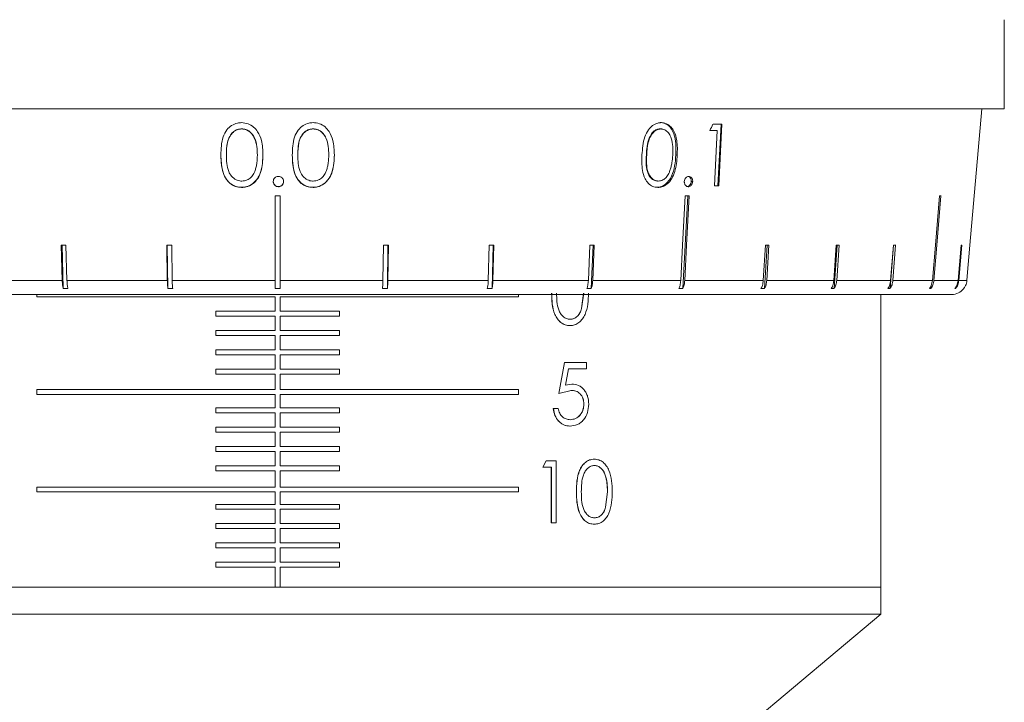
# Model space of a CAD drawing. Header units: inches. Extents: x -4.2 to 22.3, y -10.2 to 17.4.
# Tile 24 of 121: x 5 to 7, y -1.9 to -0.5. Entities that reach past the tile are written whole.
import ezdxf

# ---------------------------------------------------------------- set-up
doc = ezdxf.new("R2010")
doc.units = ezdxf.units.IN
doc.header["$MEASUREMENT"] = 0

msp = doc.modelspace()

# ---------------------------------------------------------------- linework, layer by layer
at = {"color": 7, "linetype": 'Continuous', "lineweight": 15}
for p, q in [((6.9777, -0.6925), (6.9777, -0.5125)), ((6.9777, -0.6925), (4.0417, -0.6925)), ((6.9084, -0.9679), (6.9325, -0.6925)), ((5.4373, -0.7329), (5.4373, -0.7332)), ((5.5815, -0.7329), (5.5815, -0.7332)), ((6.2824, -0.7329), (6.2842, -0.7332)), ((6.287, -0.7335), (6.2851, -0.7332)), ((6.4056, -0.7236), (6.3993, -0.8479)), ((6.4073, -0.7236), (6.4009, -0.8481)), ((6.3959, -0.7361), (6.383, -0.7361)), ((6.3921, -0.8482), (6.3979, -0.7364)), ((6.3959, -0.7361), (6.3979, -0.7364)), ((5.4063, -0.7856), (5.4063, -0.7857)), ((5.4688, -0.7856), (5.4688, -0.786)), ((5.5506, -0.7856), (5.5506, -0.786)), ((5.6131, -0.7856), (5.6131, -0.7857)), ((6.2547, -0.7856), (6.2554, -0.7857)), ((6.3143, -0.7857), (6.317, -0.7861)), ((5.4369, -0.8511), (5.4369, -0.8513)), ((5.5113, -0.8495), (5.5113, -0.8499)), ((5.5812, -0.8511), (5.5812, -0.8514)), ((6.2743, -0.8381), (6.276, -0.8383)), ((6.3453, -0.8391), (6.3481, -0.8395)), ((6.3993, -0.8479), (6.3922, -0.8479)), ((6.3993, -0.8479), (6.4009, -0.8481)), ((5.5047, -0.8682), (5.5047, -1.0392)), ((5.5147, -1.0392), (5.5147, -0.8682)), ((6.3284, -1.0556), (6.3381, -0.8682)), ((5.0727, -0.9679), (5.0747, -1.0392)), ((5.0743, -0.9679), (5.0767, -1.0556)), ((5.0842, -1.0392), (5.0822, -0.9679)), ((5.286, -0.9679), (5.2869, -1.0392)), ((5.2868, -0.9679), (5.288, -1.0556)), ((5.2968, -1.0392), (5.2958, -0.9679)), ((5.7236, -0.9679), (5.7226, -1.0392)), ((5.7315, -1.0556), (5.7327, -0.9679)), ((5.7325, -1.0392), (5.7335, -0.9679)), ((5.9372, -0.9679), (5.9353, -1.0392)), ((5.9428, -1.0556), (5.9451, -0.9679)), ((5.9448, -1.0392), (5.9467, -0.9679)), ((6.1403, -0.9679), (6.1374, -1.0392)), ((6.1434, -1.0556), (6.1469, -0.9679)), ((6.1463, -1.0392), (6.1492, -0.9679)), ((6.4952, -0.9679), (6.4908, -1.0392)), ((6.4933, -1.0556), (6.4987, -0.9679)), ((6.4979, -1.0392), (6.5023, -0.9679)), ((6.6383, -0.9679), (6.6333, -1.0392)), ((6.634, -1.0556), (6.6402, -0.9679)), ((6.6392, -1.0392), (6.6442, -0.9679)), ((6.7469, -1.0556), (6.7538, -0.9679)), ((6.7537, -0.9679), (6.7481, -1.0392)), ((6.7527, -1.0392), (6.7582, -0.9679)), ((6.8904, -0.9679), (6.8843, -1.0392)), ((6.8858, -1.0392), (6.892, -0.9679)), ((4.882, -1.0392), (5.0747, -1.0392)), ((5.0842, -1.0392), (5.2869, -1.0392)), ((5.2968, -1.0392), (5.5047, -1.0392)), ((5.5147, -1.0392), (5.7226, -1.0392)), ((5.7325, -1.0392), (5.9353, -1.0392)), ((5.9448, -1.0392), (6.1374, -1.0392)), ((6.1463, -1.0392), (6.3241, -1.0392)), ((6.3322, -1.0392), (6.4908, -1.0392)), ((6.4979, -1.0392), (6.6333, -1.0392)), ((6.6392, -1.0392), (6.7481, -1.0392)), ((6.7527, -1.0392), (6.8325, -1.0392)), ((6.8294, -1.0556), (6.83, -1.0493)), ((6.8356, -1.0392), (6.8843, -1.0392)), ((6.8795, -1.0556), (6.8797, -1.0525)), ((6.8858, -1.0392), (6.9022, -1.0392)), ((5.5097, -1.0675), (4.1481, -1.0675)), ((5.0235, -1.0725), (5.0235, -1.0675)), ((5.5047, -1.0725), (5.0235, -1.0725)), ((5.0862, -1.0556), (5.0767, -1.0556)), ((5.2978, -1.0556), (5.288, -1.0556)), ((5.5147, -1.0556), (5.5047, -1.0556)), ((5.5047, -1.1015), (5.5047, -1.0725)), ((6.8713, -1.0675), (5.5097, -1.0675)), ((5.996, -1.0725), (5.5147, -1.0725)), ((5.5147, -1.0725), (5.5147, -1.1015)), ((5.7315, -1.0556), (5.7216, -1.0556)), ((5.9428, -1.0556), (5.9333, -1.0556)), ((5.996, -1.0675), (5.996, -1.0725)), ((6.1237, -1.0962), (6.1278, -1.0648)), ((6.1239, -1.0962), (6.128, -1.0648)), ((6.1434, -1.0556), (6.1345, -1.0556)), ((6.3284, -1.0556), (6.3204, -1.0556)), ((6.4933, -1.0556), (6.4862, -1.0556)), ((6.634, -1.0556), (6.6281, -1.0556)), ((6.7282, -1.6585), (6.7282, -1.0675)), ((6.7469, -1.0556), (6.7424, -1.0556)), ((6.8294, -1.0556), (6.8264, -1.0556)), ((6.8795, -1.0556), (6.8779, -1.0556)), ((5.3849, -1.1115), (5.3849, -1.1015)), ((5.5047, -1.1015), (5.3849, -1.1015)), ((5.5047, -1.1115), (5.3849, -1.1115)), ((5.5047, -1.1405), (5.5047, -1.1115)), ((5.6345, -1.1015), (5.5147, -1.1015)), ((5.6345, -1.1115), (5.5147, -1.1115)), ((5.5147, -1.1115), (5.5147, -1.1405)), ((5.6345, -1.1015), (5.6345, -1.1115)), ((6.1237, -1.0962), (6.1239, -1.0962)), ((6.1003, -1.1305), (6.1001, -1.1305)), ((6.1004, -1.1177), (6.1006, -1.1177)), ((5.3849, -1.1505), (5.3849, -1.1405)), ((5.5047, -1.1405), (5.3849, -1.1405)), ((5.5047, -1.1505), (5.3849, -1.1505)), ((5.5047, -1.1795), (5.5047, -1.1505)), ((5.6345, -1.1405), (5.5147, -1.1405)), ((5.6345, -1.1505), (5.5147, -1.1505)), ((5.5147, -1.1505), (5.5147, -1.1795)), ((5.6345, -1.1405), (5.6345, -1.1505)), ((5.3849, -1.1895), (5.3849, -1.1795)), ((5.5047, -1.1795), (5.3849, -1.1795)), ((5.5047, -1.1895), (5.3849, -1.1895)), ((5.5047, -1.2185), (5.5047, -1.1895)), ((5.6345, -1.1795), (5.5147, -1.1795)), ((5.6345, -1.1895), (5.5147, -1.1895)), ((5.5147, -1.1895), (5.5147, -1.2185)), ((5.6345, -1.1795), (5.6345, -1.1895)), ((6.0779, -1.2676), (6.0892, -1.2051)), ((6.0781, -1.2676), (6.0894, -1.2051)), ((6.0892, -1.2051), (6.0894, -1.2051)), ((6.134, -1.2051), (6.0894, -1.2051)), ((6.134, -1.2051), (6.134, -1.2179)), ((5.3849, -1.2285), (5.3849, -1.2185)), ((5.5047, -1.2185), (5.3849, -1.2185)), ((5.5047, -1.2285), (5.3849, -1.2285)), ((5.5047, -1.2595), (5.5047, -1.2285)), ((5.6345, -1.2185), (5.5147, -1.2185)), ((5.6345, -1.2285), (5.5147, -1.2285)), ((5.5147, -1.2285), (5.5147, -1.2595)), ((5.6345, -1.2185), (5.6345, -1.2285)), ((6.0971, -1.2179), (6.0912, -1.2508)), ((6.134, -1.2179), (6.0971, -1.2179)), ((6.091, -1.2508), (6.1039, -1.2484)), ((6.0912, -1.2508), (6.1041, -1.2484)), ((6.1039, -1.2484), (6.1041, -1.2484)), ((5.0235, -1.2695), (5.0235, -1.2595)), ((5.5047, -1.2595), (5.0235, -1.2595)), ((5.5047, -1.2695), (5.0235, -1.2695)), ((5.5047, -1.2965), (5.5047, -1.2695)), ((5.996, -1.2595), (5.5147, -1.2595)), ((5.996, -1.2695), (5.5147, -1.2695)), ((5.5147, -1.2695), (5.5147, -1.2965)), ((5.996, -1.2595), (5.996, -1.2695)), ((6.0779, -1.2676), (6.0781, -1.2676)), ((6.1024, -1.2612), (6.0781, -1.2676)), ((6.1022, -1.2612), (6.1024, -1.2612)), ((5.3849, -1.3065), (5.3849, -1.2965)), ((5.5047, -1.2965), (5.3849, -1.2965)), ((5.5047, -1.3065), (5.3849, -1.3065)), ((5.5047, -1.3355), (5.5047, -1.3065)), ((5.6345, -1.2965), (5.5147, -1.2965)), ((5.6345, -1.3065), (5.5147, -1.3065)), ((5.5147, -1.3065), (5.5147, -1.3355)), ((5.6345, -1.2965), (5.6345, -1.3065)), ((6.0666, -1.298), (6.0667, -1.298)), ((6.0767, -1.298), (6.0667, -1.298)), ((6.1008, -1.3205), (6.101, -1.3205)), ((5.3849, -1.3455), (5.3849, -1.3355)), ((5.5047, -1.3355), (5.3849, -1.3355)), ((5.5047, -1.3455), (5.3849, -1.3455)), ((5.5047, -1.3745), (5.5047, -1.3455)), ((5.6345, -1.3355), (5.5147, -1.3355)), ((5.6345, -1.3455), (5.5147, -1.3455)), ((5.5147, -1.3455), (5.5147, -1.3745)), ((5.6345, -1.3355), (5.6345, -1.3455)), ((6.1002, -1.3333), (6.1004, -1.3333)), ((5.3849, -1.3845), (5.3849, -1.3745)), ((5.5047, -1.3745), (5.3849, -1.3745)), ((5.5047, -1.3845), (5.3849, -1.3845)), ((5.5047, -1.4135), (5.5047, -1.3845)), ((5.6345, -1.3745), (5.5147, -1.3745)), ((5.6345, -1.3845), (5.5147, -1.3845)), ((5.5147, -1.3845), (5.5147, -1.4135)), ((5.6345, -1.3745), (5.6345, -1.3845)), ((6.0453, -1.4163), (6.0519, -1.4035)), ((6.0455, -1.4163), (6.0521, -1.4035)), ((6.0521, -1.4035), (6.0519, -1.4035)), ((6.0727, -1.4035), (6.0521, -1.4035)), ((6.0727, -1.4035), (6.0727, -1.5285)), ((6.1494, -1.4003), (6.1492, -1.4003)), ((5.3849, -1.4235), (5.3849, -1.4135)), ((5.5047, -1.4135), (5.3849, -1.4135)), ((5.5047, -1.4235), (5.3849, -1.4235)), ((5.5047, -1.4565), (5.5047, -1.4235)), ((5.6345, -1.4135), (5.5147, -1.4135)), ((5.6345, -1.4235), (5.5147, -1.4235)), ((5.5147, -1.4235), (5.5147, -1.4565)), ((5.6345, -1.4135), (5.6345, -1.4235)), ((6.0455, -1.4163), (6.0453, -1.4163)), ((6.0627, -1.4163), (6.0455, -1.4163)), ((6.0625, -1.5285), (6.0625, -1.4163)), ((6.0627, -1.5285), (6.0627, -1.4163)), ((6.1495, -1.4131), (6.1497, -1.4131)), ((5.0235, -1.4665), (5.0235, -1.4565)), ((5.5047, -1.4565), (5.0235, -1.4565)), ((5.5047, -1.4665), (5.0235, -1.4665)), ((5.5047, -1.4915), (5.5047, -1.4665)), ((5.996, -1.4565), (5.5147, -1.4565)), ((5.996, -1.4665), (5.5147, -1.4665)), ((5.5147, -1.4665), (5.5147, -1.4915)), ((5.996, -1.4565), (5.996, -1.4665)), ((6.1135, -1.4661), (6.1133, -1.4661)), ((6.1722, -1.4974), (6.1762, -1.466)), ((6.1724, -1.4974), (6.1764, -1.466)), ((6.1762, -1.466), (6.1764, -1.466)), ((5.3849, -1.5015), (5.3849, -1.4915)), ((5.5047, -1.4915), (5.3849, -1.4915)), ((5.6345, -1.4915), (5.5147, -1.4915)), ((5.6345, -1.4915), (5.6345, -1.5015)), ((5.5047, -1.5015), (5.3849, -1.5015)), ((5.5047, -1.5305), (5.5047, -1.5015)), ((5.6345, -1.5015), (5.5147, -1.5015)), ((5.5147, -1.5015), (5.5147, -1.5305)), ((5.3849, -1.5405), (5.3849, -1.5305)), ((5.5047, -1.5305), (5.3849, -1.5305)), ((5.6345, -1.5305), (5.5147, -1.5305)), ((5.6345, -1.5305), (5.6345, -1.5405)), ((6.0627, -1.5285), (6.0625, -1.5285)), ((6.0727, -1.5285), (6.0627, -1.5285)), ((6.1495, -1.5189), (6.1497, -1.5189)), ((5.5047, -1.5405), (5.3849, -1.5405)), ((5.5047, -1.5695), (5.5047, -1.5405)), ((5.6345, -1.5405), (5.5147, -1.5405)), ((5.5147, -1.5405), (5.5147, -1.5695)), ((6.1494, -1.5317), (6.1492, -1.5317)), ((5.3849, -1.5795), (5.3849, -1.5695)), ((5.5047, -1.5695), (5.3849, -1.5695)), ((5.6345, -1.5695), (5.5147, -1.5695)), ((5.6345, -1.5695), (5.6345, -1.5795)), ((5.5047, -1.5795), (5.3849, -1.5795)), ((5.5047, -1.6085), (5.5047, -1.5795)), ((5.6345, -1.5795), (5.5147, -1.5795)), ((5.5147, -1.5795), (5.5147, -1.6085)), ((5.3849, -1.6185), (5.3849, -1.6085)), ((5.5047, -1.6085), (5.3849, -1.6085)), ((5.6345, -1.6085), (5.5147, -1.6085)), ((5.6345, -1.6085), (5.6345, -1.6185)), ((5.5047, -1.6185), (5.3849, -1.6185)), ((5.5047, -1.6585), (5.5047, -1.6185)), ((5.6345, -1.6185), (5.5147, -1.6185)), ((5.5147, -1.6185), (5.5147, -1.6585)), ((4.2912, -1.6585), (5.5047, -1.6585)), ((4.2912, -1.6585), (5.2601, -1.6585)), ((5.2601, -1.6585), (5.5047, -1.6585)), ((5.5047, -1.6585), (5.5147, -1.6585)), ((5.5147, -1.6585), (6.7282, -1.6585)), ((5.5147, -1.6585), (6.7282, -1.6585)), ((6.7282, -1.713), (6.7282, -1.6585)), ((5.2601, -1.713), (4.2912, -1.713)), ((6.7282, -1.713), (5.2601, -1.713)), ((6.1972, -2.1585), (6.7282, -1.713))]:
    msp.add_line(p, q, dxfattribs=at)
at = {"color": 7, "linetype": 'Continuous', "lineweight": 15, "flags": 128}
for points in [[(6.3329, -0.8682), (6.3278, -0.9676), (6.3241, -1.0392)], [(6.3322, -1.0392), (6.3359, -0.9676), (6.341, -0.8682)], [(6.8467, -0.8682), (6.8384, -0.9677), (6.8325, -1.0392)], [(6.8356, -1.0392), (6.8415, -0.9677), (6.8498, -0.8682)], [(6.9084, -0.9679), (6.903, -1.0303), (6.9022, -1.0392)]]:
    msp.add_lwpolyline(points, dxfattribs=at)
at = {"color": 7, "linetype": 'Continuous', "lineweight": 15}
msp.add_arc((6.8713, -1.0365), 0.031, 270, 321.9974, dxfattribs=at)
for centre, major_axis, ratio, start_param, end_param in [((5.684, -0.305), (1.2508, 2.5326), 0.289556, 4.684981, 4.690052), ((5.5033, -0.5986), (1.431, -0.074), 0.070593, 5.383664, 5.399834), ((5.5033, -0.6115), (1.4299, -0.0739), 0.070593, 5.378561, 5.392022), ((5.5033, -0.7241), (1.42, -0.0734), 0.070593, 5.392352, 5.400263), ((5.5097, -0.7442), (1.4182, 0), 0.087491, 4.708863, 4.715914), ((5.5033, -0.7442), (1.4183, -0.0733), 0.070593, 5.340845, 5.347895), ((5.4994, -0.7442), (1.4183, -0.1181), 0.026849, 5.967745, 5.974796), ((5.513, -0.8445), (1.4095, 0.0384), 0.083147, 4.39241, 4.399505), ((5.5114, -0.8445), (1.4095, 0.0194), 0.086398, 4.550566, 4.557661), ((5.508, -0.8445), (1.4095, -0.0194), 0.086398, 4.867117, 4.874212), ((5.5064, -0.8445), (1.4095, -0.0384), 0.083147, 5.025273, 5.032368), ((5.5048, -0.8445), (1.4095, -0.0563), 0.077831, 5.183203, 5.190298), ((5.5021, -0.8445), (1.4095, -0.0875), 0.061627, 5.498082, 5.505176), ((5.501, -0.8445), (1.4095, -0.1), 0.051167, 5.654964, 5.662059), ((5.5001, -0.8445), (1.4095, -0.11), 0.039478, 5.811493, 5.818588), ((5.4991, -0.8445), (1.4095, -0.1218), 0.013584, 6.123737, 6.130832)]:
    msp.add_ellipse(centre, major_axis=major_axis, ratio=ratio, start_param=start_param, end_param=end_param, dxfattribs=at)
for points, knots in [([(5.3951, -0.7857), (5.3955, -0.7733), (5.3959, -0.7554), (5.406, -0.7354), (5.4164, -0.7257), (5.4271, -0.721), (5.4342, -0.7206), (5.4369, -0.7204)], [0, 0, 0, 0, 0.421431, 0.60776, 0.756655, 0.90569, 1, 1, 1, 1]), ([(5.4373, -0.7329), (5.4344, -0.7332), (5.4287, -0.7338), (5.4186, -0.7395), (5.4066, -0.7566), (5.4065, -0.774), (5.4063, -0.7856)], [0, 0, 0, 0, 0.12542, 0.250933, 0.499739, 1, 1, 1, 1]), ([(5.4373, -0.7332), (5.4341, -0.7336), (5.4276, -0.7343), (5.4193, -0.7397), (5.4122, -0.7484), (5.4067, -0.7641), (5.4065, -0.7773), (5.4063, -0.7857)], [0, 0, 0, 0, 0.1406696, 0.2819926, 0.4233552, 0.6315451, 1, 1, 1, 1]), ([(5.4369, -0.7204), (5.4413, -0.7209), (5.4502, -0.7218), (5.4616, -0.7287), (5.4713, -0.7403), (5.4792, -0.7597), (5.4797, -0.7761), (5.4801, -0.7861)], [0, 0, 0, 0, 0.149589, 0.299859, 0.440797, 0.660657, 1, 1, 1, 1]), ([(5.4688, -0.7856), (5.4684, -0.7741), (5.4677, -0.7568), (5.456, -0.7396), (5.4459, -0.7338), (5.4402, -0.7332), (5.4373, -0.7329)], [0, 0, 0, 0, 0.500074, 0.749056, 0.874601, 1, 1, 1, 1]), ([(5.4688, -0.786), (5.4687, -0.7802), (5.4684, -0.7687), (5.4646, -0.7538), (5.4579, -0.7423), (5.4494, -0.7356), (5.4419, -0.7334), (5.438, -0.7332), (5.4373, -0.7332)], [0, 0, 0, 0, 0.252945, 0.50746, 0.666688, 0.827456, 0.971159, 1, 1, 1, 1]), ([(5.5394, -0.7861), (5.5397, -0.7737), (5.5401, -0.7558), (5.5502, -0.7357), (5.5606, -0.7259), (5.5713, -0.7211), (5.5784, -0.7206), (5.5812, -0.7204)], [0, 0, 0, 0, 0.421594, 0.607967, 0.756534, 0.905242, 1, 1, 1, 1]), ([(5.5815, -0.7329), (5.5787, -0.7332), (5.5729, -0.7338), (5.5628, -0.7395), (5.5508, -0.7566), (5.5507, -0.774), (5.5506, -0.7856)], [0, 0, 0, 0, 0.12542, 0.250933, 0.499739, 1, 1, 1, 1]), ([(5.5815, -0.7332), (5.5783, -0.7336), (5.5719, -0.7344), (5.5635, -0.7398), (5.5564, -0.7486), (5.5509, -0.7644), (5.5507, -0.7776), (5.5506, -0.786)], [0, 0, 0, 0, 0.140535, 0.281728, 0.422875, 0.631026, 1, 1, 1, 1]), ([(5.5812, -0.7204), (5.5856, -0.7208), (5.5944, -0.7217), (5.6058, -0.7285), (5.6155, -0.74), (5.6234, -0.7593), (5.624, -0.7757), (5.6243, -0.7857)], [0, 0, 0, 0, 0.149741, 0.300153, 0.441371, 0.661371, 1, 1, 1, 1]), ([(5.6131, -0.7856), (5.6126, -0.7741), (5.6119, -0.7568), (5.6002, -0.7396), (5.5901, -0.7338), (5.5844, -0.7332), (5.5815, -0.7329)], [0, 0, 0, 0, 0.500074, 0.749056, 0.874601, 1, 1, 1, 1]), ([(5.6131, -0.7857), (5.6129, -0.78), (5.6126, -0.7684), (5.6088, -0.7536), (5.6021, -0.7421), (5.5936, -0.7355), (5.5861, -0.7334), (5.5822, -0.7332), (5.5815, -0.7332)], [0, 0, 0, 0, 0.252877, 0.507326, 0.666726, 0.827662, 0.971571, 1, 1, 1, 1]), ([(6.2458, -0.7857), (6.2467, -0.7733), (6.248, -0.7554), (6.2577, -0.7354), (6.267, -0.7257), (6.2763, -0.721), (6.2823, -0.7206), (6.2846, -0.7204)], [0, 0, 0, 0, 0.421431, 0.60776, 0.756656, 0.905691, 1, 1, 1, 1]), ([(6.2824, -0.7329), (6.2801, -0.7332), (6.2754, -0.7338), (6.2669, -0.7395), (6.2564, -0.7566), (6.2553, -0.774), (6.2547, -0.7856)], [0, 0, 0, 0, 0.12542, 0.250933, 0.499739, 1, 1, 1, 1]), ([(6.2842, -0.7332), (6.2815, -0.7336), (6.2761, -0.7343), (6.2687, -0.7397), (6.2622, -0.7484), (6.2568, -0.7641), (6.2559, -0.7773), (6.2554, -0.7857)], [0, 0, 0, 0, 0.140669, 0.281993, 0.423355, 0.631545, 1, 1, 1, 1]), ([(6.2828, -0.7202), (6.2857, -0.7205), (6.2916, -0.721), (6.3022, -0.7275), (6.3148, -0.7483), (6.3145, -0.7707), (6.3143, -0.7857)], [0, 0, 0, 0, 0.125615, 0.251232, 0.500606, 1, 1, 1, 1]), ([(6.3078, -0.786), (6.308, -0.7802), (6.3083, -0.7687), (6.3059, -0.7538), (6.301, -0.7423), (6.2942, -0.7356), (6.2881, -0.7334), (6.2848, -0.7332), (6.2842, -0.7332)], [0, 0, 0, 0, 0.252945, 0.507459, 0.666688, 0.827456, 0.971158, 1, 1, 1, 1]), ([(6.2846, -0.7204), (6.2883, -0.7209), (6.2956, -0.7218), (6.3047, -0.7287), (6.3122, -0.7403), (6.3177, -0.7597), (6.3173, -0.7761), (6.317, -0.7861)], [0, 0, 0, 0, 0.14959, 0.299859, 0.440798, 0.660657, 1, 1, 1, 1]), ([(5.4369, -0.8513), (5.4327, -0.8509), (5.4242, -0.8501), (5.4131, -0.8434), (5.4037, -0.8323), (5.3958, -0.8128), (5.3954, -0.7962), (5.3951, -0.7857)], [0, 0, 0, 0, 0.145301, 0.291372, 0.430549, 0.640676, 1, 1, 1, 1]), ([(5.4369, -0.8511), (5.4333, -0.8508), (5.426, -0.8502), (5.416, -0.8452), (5.4079, -0.8378), (5.3964, -0.819), (5.3957, -0.8005), (5.3951, -0.7857)], [0, 0, 0, 0, 0.125289, 0.250563, 0.375845, 0.501326, 1, 1, 1, 1]), ([(5.4063, -0.7857), (5.4065, -0.7972), (5.4067, -0.8125), (5.4163, -0.8293), (5.4252, -0.8362), (5.4329, -0.8384), (5.4367, -0.8385), (5.4373, -0.8386)], [0, 0, 0, 0, 0.492988, 0.660497, 0.829474, 0.975104, 1, 1, 1, 1]), ([(5.4801, -0.7857), (5.4794, -0.8006), (5.4784, -0.823), (5.4613, -0.8437), (5.4479, -0.8502), (5.4406, -0.8508), (5.4369, -0.8511)], [0, 0, 0, 0, 0.499379, 0.748778, 0.874391, 1, 1, 1, 1]), ([(5.4801, -0.7861), (5.4797, -0.7973), (5.4791, -0.8137), (5.4702, -0.8335), (5.46, -0.8447), (5.448, -0.8506), (5.4401, -0.8511), (5.4369, -0.8513)], [0, 0, 0, 0, 0.38125, 0.555518, 0.731165, 0.891605, 1, 1, 1, 1]), ([(5.4641, -0.8173), (5.4649, -0.8148), (5.4666, -0.8097), (5.4684, -0.7992), (5.4687, -0.7913), (5.4688, -0.786)], [0, 0, 0, 0, 0.250495, 0.501062, 1, 1, 1, 1]), ([(5.5812, -0.8511), (5.5775, -0.8508), (5.5702, -0.8502), (5.5602, -0.8452), (5.5521, -0.8378), (5.5406, -0.819), (5.5399, -0.8005), (5.5394, -0.7857)], [0, 0, 0, 0, 0.125289, 0.250563, 0.375845, 0.501326, 1, 1, 1, 1]), ([(5.5812, -0.8514), (5.5769, -0.851), (5.5684, -0.8502), (5.5573, -0.8437), (5.5479, -0.8327), (5.5401, -0.8132), (5.5396, -0.7966), (5.5394, -0.7861)], [0, 0, 0, 0, 0.145116, 0.291012, 0.429849, 0.640051, 1, 1, 1, 1]), ([(5.5506, -0.786), (5.5507, -0.7975), (5.551, -0.8128), (5.5606, -0.8295), (5.5694, -0.8363), (5.5771, -0.8384), (5.581, -0.8386), (5.5815, -0.8386)], [0, 0, 0, 0, 0.493108, 0.660585, 0.829541, 0.974955, 1, 1, 1, 1]), ([(5.6243, -0.7857), (5.6239, -0.797), (5.6233, -0.8134), (5.6144, -0.8332), (5.6042, -0.8445), (5.5922, -0.8505), (5.5843, -0.8511), (5.5812, -0.8514)], [0, 0, 0, 0, 0.381105, 0.555654, 0.731586, 0.892197, 1, 1, 1, 1]), ([(5.6243, -0.7857), (5.6236, -0.8006), (5.6226, -0.823), (5.6056, -0.8437), (5.5922, -0.8502), (5.5848, -0.8508), (5.5812, -0.8511)], [0, 0, 0, 0, 0.499379, 0.748778, 0.874391, 1, 1, 1, 1]), ([(5.6083, -0.8171), (5.6092, -0.8145), (5.6108, -0.8095), (5.6127, -0.799), (5.6129, -0.791), (5.6131, -0.7857)], [0, 0, 0, 0, 0.250478, 0.501034, 1, 1, 1, 1]), ([(6.2779, -0.8513), (6.2743, -0.8509), (6.2672, -0.8501), (6.2581, -0.8434), (6.2507, -0.8323), (6.245, -0.8128), (6.2455, -0.7962), (6.2458, -0.7857)], [0, 0, 0, 0, 0.145301, 0.291372, 0.430549, 0.640676, 1, 1, 1, 1]), ([(6.2547, -0.7856), (6.2541, -0.7973), (6.2533, -0.8147), (6.2622, -0.8317), (6.2701, -0.8374), (6.2747, -0.838), (6.277, -0.8383)], [0, 0, 0, 0, 0.5003016, 0.7490869, 0.874599, 1, 1, 1, 1]), ([(6.2554, -0.7857), (6.2549, -0.7972), (6.2543, -0.8125), (6.2616, -0.8293), (6.2688, -0.8362), (6.2751, -0.8384), (6.2784, -0.8385), (6.2788, -0.8386)], [0, 0, 0, 0, 0.4929883, 0.6604967, 0.8294737, 0.9751043, 1, 1, 1, 1]), ([(6.3143, -0.7857), (6.313, -0.8006), (6.311, -0.823), (6.2962, -0.8437), (6.285, -0.8502), (6.279, -0.8508), (6.276, -0.8511)], [0, 0, 0, 0, 0.499379, 0.748779, 0.874392, 1, 1, 1, 1]), ([(6.317, -0.7861), (6.3161, -0.7973), (6.3148, -0.8137), (6.3065, -0.8335), (6.2975, -0.8447), (6.2872, -0.8506), (6.2805, -0.8511), (6.2779, -0.8513)], [0, 0, 0, 0, 0.38125, 0.555517, 0.731165, 0.891605, 1, 1, 1, 1]), ([(6.3023, -0.8173), (6.3031, -0.8148), (6.3047, -0.8097), (6.3068, -0.7992), (6.3074, -0.7913), (6.3078, -0.786)], [0, 0, 0, 0, 0.2504949, 0.5010619, 1, 1, 1, 1]), ([(5.4373, -0.8386), (5.441, -0.8381), (5.4479, -0.8372), (5.4562, -0.8313), (5.4613, -0.8243), (5.4633, -0.8193), (5.4641, -0.8173)], [0, 0, 0, 0, 0.3007099, 0.5605441, 0.8200248, 1, 1, 1, 1]), ([(5.5009, -0.8395), (5.501, -0.8381), (5.5013, -0.8353), (5.5039, -0.832), (5.5069, -0.8298), (5.5096, -0.8293), (5.511, -0.8292), (5.5113, -0.8292)], [0, 0, 0, 0, 0.263861, 0.511654, 0.733124, 0.948033, 1, 1, 1, 1]), ([(5.5113, -0.8292), (5.5127, -0.8293), (5.5153, -0.8296), (5.5186, -0.8318), (5.5209, -0.8348), (5.5216, -0.8375), (5.5217, -0.8391), (5.5217, -0.8395)], [0, 0, 0, 0, 0.2437486, 0.4906917, 0.7011278, 0.9228849, 1, 1, 1, 1]), ([(5.5815, -0.8386), (5.5852, -0.8381), (5.5921, -0.8372), (5.6005, -0.8311), (5.6056, -0.8241), (5.6075, -0.8191), (5.6083, -0.8171)], [0, 0, 0, 0, 0.30056, 0.560542, 0.820368, 1, 1, 1, 1]), ([(6.2788, -0.8386), (6.2819, -0.8381), (6.2877, -0.8372), (6.295, -0.8313), (6.2996, -0.8243), (6.3015, -0.8193), (6.3023, -0.8173)], [0, 0, 0, 0, 0.300711, 0.560545, 0.820025, 1, 1, 1, 1]), ([(6.3313, -0.8395), (6.3315, -0.8381), (6.3319, -0.8353), (6.3341, -0.832), (6.3367, -0.8298), (6.3389, -0.8293), (6.3401, -0.8292), (6.3403, -0.8292)], [0, 0, 0, 0, 0.263861, 0.511655, 0.733125, 0.948033, 1, 1, 1, 1]), ([(6.3385, -0.829), (6.3394, -0.8292), (6.3414, -0.8295), (6.3437, -0.8321), (6.3452, -0.8355), (6.3452, -0.8379), (6.3453, -0.8391)], [0, 0, 0, 0, 0.205898, 0.514177, 0.757056, 1, 1, 1, 1]), ([(6.3403, -0.8292), (6.3414, -0.8293), (6.3435, -0.8296), (6.346, -0.8318), (6.3477, -0.8348), (6.3482, -0.8375), (6.3482, -0.8391), (6.3481, -0.8395)], [0, 0, 0, 0, 0.24375, 0.490693, 0.701129, 0.922885, 1, 1, 1, 1]), ([(5.5113, -0.8495), (5.5098, -0.8493), (5.5067, -0.8489), (5.5034, -0.8461), (5.5012, -0.8427), (5.501, -0.8403), (5.5009, -0.8391)], [0, 0, 0, 0, 0.2795805, 0.5591812, 0.7794498, 1, 1, 1, 1]), ([(5.5113, -0.8499), (5.51, -0.8498), (5.5073, -0.8495), (5.5041, -0.8473), (5.5019, -0.8445), (5.501, -0.8418), (5.5009, -0.8401), (5.5009, -0.8395)], [0, 0, 0, 0, 0.2413986, 0.4857454, 0.694872, 0.8920883, 1, 1, 1, 1]), ([(5.5217, -0.8391), (5.5215, -0.8406), (5.5212, -0.8437), (5.5183, -0.8471), (5.5149, -0.8491), (5.5125, -0.8494), (5.5113, -0.8495)], [0, 0, 0, 0, 0.279583, 0.559457, 0.779699, 1, 1, 1, 1]), ([(5.5217, -0.8395), (5.5216, -0.8408), (5.5213, -0.8435), (5.5191, -0.8467), (5.5162, -0.849), (5.5134, -0.8498), (5.5118, -0.8499), (5.5113, -0.8499)], [0, 0, 0, 0, 0.240259, 0.483202, 0.700191, 0.915478, 1, 1, 1, 1]), ([(6.3392, -0.8499), (6.3382, -0.8498), (6.336, -0.8495), (6.3335, -0.8473), (6.3319, -0.8445), (6.3313, -0.8418), (6.3313, -0.8401), (6.3313, -0.8395)], [0, 0, 0, 0, 0.241398, 0.485745, 0.694872, 0.892088, 1, 1, 1, 1]), ([(6.3453, -0.8391), (6.345, -0.8406), (6.3446, -0.8437), (6.3421, -0.8471), (6.3392, -0.8491), (6.3373, -0.8494), (6.3363, -0.8495)], [0, 0, 0, 0, 0.2795826, 0.5594555, 0.7796976, 1, 1, 1, 1]), ([(6.3481, -0.8395), (6.348, -0.8408), (6.3476, -0.8435), (6.3456, -0.8467), (6.3432, -0.849), (6.3409, -0.8498), (6.3396, -0.8499), (6.3392, -0.8499)], [0, 0, 0, 0, 0.2402595, 0.4832035, 0.7001914, 0.9154779, 1, 1, 1, 1]), ([(5.0747, -1.0392), (5.0748, -1.0426), (5.0752, -1.0486), (5.0762, -1.0535), (5.0767, -1.0556)], [0, 0, 0, 0, 0.585346, 1, 1, 1, 1]), ([(5.0862, -1.0556), (5.0856, -1.0531), (5.0846, -1.0481), (5.0843, -1.0422), (5.0842, -1.0392)], [0, 0, 0, 0, 0.4969012, 1, 1, 1, 1]), ([(5.2869, -1.0392), (5.287, -1.0426), (5.2872, -1.0486), (5.2877, -1.0535), (5.288, -1.0556)], [0, 0, 0, 0, 0.585348, 1, 1, 1, 1]), ([(5.2978, -1.0556), (5.2976, -1.0531), (5.297, -1.0481), (5.2969, -1.0422), (5.2968, -1.0392)], [0, 0, 0, 0, 0.4969284, 1, 1, 1, 1]), ([(5.5047, -1.0392), (5.5047, -1.0393), (5.5047, -1.0428), (5.5047, -1.0485), (5.5047, -1.0535), (5.5047, -1.0554), (5.5047, -1.0556)], [0, 0, 0, 0, 0.0151965, 0.6008037, 0.9673211, 1, 1, 1, 1]), ([(5.5147, -1.0556), (5.5147, -1.0554), (5.5147, -1.0525), (5.5147, -1.0471), (5.5147, -1.0414), (5.5147, -1.0392)], [0, 0, 0, 0, 0.0326818, 0.6183414, 1, 1, 1, 1]), ([(5.7226, -1.0392), (5.7225, -1.0426), (5.7223, -1.0486), (5.7218, -1.0535), (5.7216, -1.0556)], [0, 0, 0, 0, 0.585348, 1, 1, 1, 1]), ([(5.7315, -1.0556), (5.7317, -1.0531), (5.7323, -1.0481), (5.7324, -1.0422), (5.7325, -1.0392)], [0, 0, 0, 0, 0.496928, 1, 1, 1, 1]), ([(5.9353, -1.0392), (5.9351, -1.0426), (5.9347, -1.0486), (5.9337, -1.0535), (5.9333, -1.0556)], [0, 0, 0, 0, 0.5853489, 1, 1, 1, 1]), ([(5.9428, -1.0556), (5.9433, -1.0531), (5.9443, -1.0481), (5.9446, -1.0422), (5.9448, -1.0392)], [0, 0, 0, 0, 0.4969012, 1, 1, 1, 1]), ([(6.1374, -1.0392), (6.1371, -1.0426), (6.1367, -1.0486), (6.1351, -1.0535), (6.1345, -1.0556)], [0, 0, 0, 0, 0.585349, 1, 1, 1, 1]), ([(6.1434, -1.0556), (6.1442, -1.0531), (6.1457, -1.0481), (6.1461, -1.0422), (6.1463, -1.0392)], [0, 0, 0, 0, 0.496849, 1, 1, 1, 1]), ([(6.3241, -1.0392), (6.3238, -1.0426), (6.3232, -1.0486), (6.3212, -1.0535), (6.3204, -1.0556)], [0, 0, 0, 0, 0.585348, 1, 1, 1, 1]), ([(6.3284, -1.0556), (6.3294, -1.0531), (6.3314, -1.0481), (6.3319, -1.0422), (6.3322, -1.0392)], [0, 0, 0, 0, 0.496779, 1, 1, 1, 1]), ([(6.4908, -1.0392), (6.4904, -1.0426), (6.4896, -1.0486), (6.4872, -1.0535), (6.4862, -1.0556)], [0, 0, 0, 0, 0.585348, 1, 1, 1, 1]), ([(6.4933, -1.0556), (6.4945, -1.0531), (6.4968, -1.0481), (6.4975, -1.0422), (6.4979, -1.0392)], [0, 0, 0, 0, 0.496656, 1, 1, 1, 1]), ([(6.6333, -1.0392), (6.6328, -1.0426), (6.632, -1.0486), (6.6292, -1.0535), (6.6281, -1.0556)], [0, 0, 0, 0, 0.585349, 1, 1, 1, 1]), ([(6.634, -1.0556), (6.6353, -1.0531), (6.638, -1.0481), (6.6388, -1.0422), (6.6392, -1.0392)], [0, 0, 0, 0, 0.496777, 1, 1, 1, 1]), ([(6.7481, -1.0392), (6.7476, -1.0426), (6.7467, -1.0486), (6.7436, -1.0535), (6.7424, -1.0556)], [0, 0, 0, 0, 0.585349, 1, 1, 1, 1]), ([(6.7469, -1.0556), (6.7484, -1.0531), (6.7514, -1.0481), (6.7522, -1.0422), (6.7527, -1.0392)], [0, 0, 0, 0, 0.4968501, 1, 1, 1, 1]), ([(6.8325, -1.0392), (6.8319, -1.0426), (6.8309, -1.0486), (6.8277, -1.0535), (6.8264, -1.0556)], [0, 0, 0, 0, 0.585346, 1, 1, 1, 1]), ([(6.8294, -1.0556), (6.831, -1.0531), (6.8342, -1.0481), (6.8351, -1.0422), (6.8356, -1.0392)], [0, 0, 0, 0, 0.4969012, 1, 1, 1, 1]), ([(6.8843, -1.0392), (6.8836, -1.0426), (6.8826, -1.0486), (6.8793, -1.0535), (6.8779, -1.0556)], [0, 0, 0, 0, 0.585348, 1, 1, 1, 1]), ([(6.8795, -1.0556), (6.8811, -1.0531), (6.8844, -1.0481), (6.8853, -1.0422), (6.8858, -1.0392)], [0, 0, 0, 0, 0.4969284, 1, 1, 1, 1]), ([(6.9022, -1.0392), (6.9022, -1.0393), (6.9019, -1.0428), (6.9003, -1.0485), (6.8973, -1.0535), (6.8959, -1.0554), (6.8957, -1.0556)], [0, 0, 0, 0, 0.0151965, 0.6008037, 0.9673211, 1, 1, 1, 1]), ([(6.1001, -1.1305), (6.0969, -1.1302), (6.0905, -1.1297), (6.0817, -1.1247), (6.0746, -1.1172), (6.0677, -1.1048), (6.0637, -1.0868), (6.0634, -1.0722), (6.0632, -1.0649)], [0, 0, 0, 0, 0.124553, 0.250296, 0.373441, 0.498421, 0.749152, 1, 1, 1, 1]), ([(6.1003, -1.1305), (6.0971, -1.1302), (6.0907, -1.1297), (6.0819, -1.1247), (6.0748, -1.1172), (6.0679, -1.1048), (6.0638, -1.0868), (6.0635, -1.0722), (6.0634, -1.0649)], [0, 0, 0, 0, 0.124579, 0.250341, 0.374069, 0.498472, 0.74918, 1, 1, 1, 1]), ([(6.0734, -1.0648), (6.0734, -1.0705), (6.0736, -1.082), (6.0762, -1.0962), (6.081, -1.1063), (6.0864, -1.1124), (6.0931, -1.1168), (6.0981, -1.1174), (6.1006, -1.1177)], [0, 0, 0, 0, 0.250571, 0.500325, 0.625386, 0.750292, 0.875207, 1, 1, 1, 1]), ([(6.1377, -1.0649), (6.1375, -1.0722), (6.1372, -1.0869), (6.1327, -1.1048), (6.1258, -1.1173), (6.1187, -1.1247), (6.1099, -1.1296), (6.1035, -1.1302), (6.1003, -1.1305)], [0, 0, 0, 0, 0.250468, 0.500058, 0.625158, 0.75012, 0.875057, 1, 1, 1, 1]), ([(6.1004, -1.1177), (6.1031, -1.1174), (6.1085, -1.1167), (6.1154, -1.1118), (6.1207, -1.1048), (6.1227, -1.0991), (6.1237, -1.0962)], [0, 0, 0, 0, 0.248421, 0.5009736, 0.7469341, 1, 1, 1, 1]), ([(6.1006, -1.1177), (6.1033, -1.1174), (6.1086, -1.1167), (6.1156, -1.1118), (6.1209, -1.1048), (6.1229, -1.0991), (6.1239, -1.0962)], [0, 0, 0, 0, 0.248451, 0.501019, 0.746967, 1, 1, 1, 1]), ([(6.1041, -1.2484), (6.1088, -1.2488), (6.1157, -1.2496), (6.1238, -1.2547), (6.129, -1.26), (6.1332, -1.2663), (6.1373, -1.2759), (6.1378, -1.2839), (6.1382, -1.2893)], [0, 0, 0, 0, 0.249429, 0.37269, 0.499896, 0.62562, 0.750333, 1, 1, 1, 1]), ([(6.1283, -1.2888), (6.128, -1.2849), (6.1276, -1.2791), (6.1242, -1.2724), (6.1208, -1.2682), (6.1167, -1.2649), (6.1106, -1.2618), (6.1055, -1.2614), (6.1022, -1.2612)], [0, 0, 0, 0, 0.24921, 0.374371, 0.499591, 0.624754, 0.750004, 1, 1, 1, 1]), ([(6.1285, -1.2888), (6.1282, -1.2849), (6.1278, -1.2791), (6.1244, -1.2724), (6.121, -1.2682), (6.1169, -1.2649), (6.1108, -1.2618), (6.1057, -1.2614), (6.1024, -1.2612)], [0, 0, 0, 0, 0.249169, 0.374318, 0.499535, 0.624705, 0.749967, 1, 1, 1, 1]), ([(6.1382, -1.2893), (6.1377, -1.295), (6.1367, -1.3066), (6.1298, -1.3193), (6.1221, -1.3266), (6.1131, -1.3321), (6.1055, -1.3328), (6.1004, -1.3333)], [0, 0, 0, 0, 0.2502186, 0.4994081, 0.6240407, 0.7492791, 1, 1, 1, 1]), ([(6.1008, -1.3205), (6.1044, -1.3201), (6.1117, -1.3192), (6.1194, -1.3129), (6.124, -1.3066), (6.1275, -1.2992), (6.128, -1.293), (6.1283, -1.2888)], [0, 0, 0, 0, 0.249716, 0.499397, 0.626602, 0.750256, 1, 1, 1, 1]), ([(6.101, -1.3205), (6.1046, -1.3201), (6.1119, -1.3192), (6.1196, -1.3129), (6.1242, -1.3066), (6.1277, -1.2992), (6.1282, -1.293), (6.1285, -1.2888)], [0, 0, 0, 0, 0.2497537, 0.4994501, 0.626674, 0.7502951, 1, 1, 1, 1]), ([(6.1283, -1.2888), (6.1284, -1.2888), (6.1284, -1.2888), (6.1285, -1.2888), (6.1285, -1.2888)], [0, 0, 0, 0, 0.499953, 1, 1, 1, 1]), ([(6.1002, -1.3333), (6.096, -1.3329), (6.0897, -1.3323), (6.0822, -1.3278), (6.0756, -1.3219), (6.0692, -1.3121), (6.0674, -1.3027), (6.0666, -1.298)], [0, 0, 0, 0, 0.249669, 0.374959, 0.50026, 0.749943, 1, 1, 1, 1]), ([(6.1004, -1.3333), (6.0962, -1.3329), (6.0899, -1.3323), (6.0824, -1.3278), (6.0758, -1.3219), (6.0694, -1.3121), (6.0676, -1.3027), (6.0667, -1.298)], [0, 0, 0, 0, 0.249706, 0.375007, 0.500311, 0.749979, 1, 1, 1, 1]), ([(6.0767, -1.298), (6.0775, -1.3012), (6.0786, -1.3059), (6.0819, -1.3112), (6.0861, -1.3156), (6.0925, -1.3196), (6.0981, -1.3202), (6.101, -1.3205)], [0, 0, 0, 0, 0.249917, 0.37509, 0.500341, 0.750165, 1, 1, 1, 1]), ([(6.1133, -1.4661), (6.1134, -1.4588), (6.1137, -1.4442), (6.1176, -1.4262), (6.1243, -1.4137), (6.1313, -1.4062), (6.1399, -1.4012), (6.1461, -1.4006), (6.1492, -1.4003)], [0, 0, 0, 0, 0.250557, 0.500198, 0.625616, 0.75022, 0.875118, 1, 1, 1, 1]), ([(6.1135, -1.4661), (6.1136, -1.4588), (6.1139, -1.4442), (6.1178, -1.4262), (6.1245, -1.4137), (6.1315, -1.4062), (6.1401, -1.4012), (6.1463, -1.4006), (6.1494, -1.4003)], [0, 0, 0, 0, 0.250529, 0.500148, 0.625563, 0.750175, 0.875092, 1, 1, 1, 1]), ([(6.1494, -1.4003), (6.1526, -1.4006), (6.1588, -1.4012), (6.1672, -1.4061), (6.1742, -1.4135), (6.1809, -1.426), (6.1853, -1.444), (6.1856, -1.4587), (6.1858, -1.4661)], [0, 0, 0, 0, 0.124929, 0.249845, 0.371189, 0.499922, 0.749536, 1, 1, 1, 1]), ([(6.1497, -1.4131), (6.1485, -1.4132), (6.1461, -1.4133), (6.1413, -1.4148), (6.136, -1.4183), (6.1308, -1.4244), (6.126, -1.4345), (6.1235, -1.4489), (6.1233, -1.4603), (6.1232, -1.466)], [0, 0, 0, 0, 0.0626311, 0.125195, 0.2500974, 0.3687737, 0.4999663, 0.7495749, 1, 1, 1, 1]), ([(6.1762, -1.466), (6.1757, -1.4544), (6.1751, -1.4399), (6.1683, -1.4246), (6.1632, -1.4184), (6.1568, -1.414), (6.1519, -1.4134), (6.1495, -1.4131)], [0, 0, 0, 0, 0.499129, 0.626068, 0.749472, 0.876084, 1, 1, 1, 1]), ([(6.1764, -1.466), (6.1759, -1.4544), (6.1753, -1.4399), (6.1685, -1.4246), (6.1634, -1.4184), (6.157, -1.414), (6.1522, -1.4134), (6.1497, -1.4131)], [0, 0, 0, 0, 0.499081, 0.626017, 0.749427, 0.876057, 1, 1, 1, 1]), ([(6.1492, -1.5317), (6.1461, -1.5314), (6.1399, -1.5308), (6.1313, -1.5259), (6.1244, -1.5184), (6.1177, -1.5059), (6.1137, -1.4879), (6.1134, -1.4733), (6.1133, -1.4661)], [0, 0, 0, 0, 0.124553, 0.250296, 0.373441, 0.498421, 0.749152, 1, 1, 1, 1]), ([(6.1494, -1.5317), (6.1463, -1.5314), (6.1401, -1.5308), (6.1315, -1.5259), (6.1246, -1.5184), (6.1179, -1.5059), (6.1139, -1.4879), (6.1136, -1.4733), (6.1135, -1.4661)], [0, 0, 0, 0, 0.124579, 0.250341, 0.374068, 0.498471, 0.74918, 1, 1, 1, 1]), ([(6.1232, -1.466), (6.1233, -1.4717), (6.1235, -1.4831), (6.1259, -1.4974), (6.1307, -1.5075), (6.1359, -1.5136), (6.1424, -1.518), (6.1473, -1.5186), (6.1497, -1.5189)], [0, 0, 0, 0, 0.250571, 0.500325, 0.625386, 0.750292, 0.875207, 1, 1, 1, 1]), ([(6.1858, -1.4661), (6.1856, -1.4734), (6.1853, -1.4881), (6.1809, -1.506), (6.1743, -1.5185), (6.1673, -1.5258), (6.1588, -1.5308), (6.1526, -1.5314), (6.1494, -1.5317)], [0, 0, 0, 0, 0.250469, 0.500058, 0.625158, 0.75012, 0.875057, 1, 1, 1, 1]), ([(6.1495, -1.5189), (6.1521, -1.5186), (6.1573, -1.5179), (6.1641, -1.513), (6.1693, -1.506), (6.1712, -1.5003), (6.1722, -1.4974)], [0, 0, 0, 0, 0.248419, 0.500973, 0.746934, 1, 1, 1, 1]), ([(6.1497, -1.5189), (6.1523, -1.5186), (6.1576, -1.5179), (6.1643, -1.513), (6.1695, -1.506), (6.1714, -1.5003), (6.1724, -1.4974)], [0, 0, 0, 0, 0.248452, 0.501018, 0.746967, 1, 1, 1, 1]), ([(6.1722, -1.4974), (6.1722, -1.4974), (6.1723, -1.4974), (6.1724, -1.4974), (6.1724, -1.4974)], [0, 0, 0, 0, 0.50005, 1, 1, 1, 1])]:
    msp.add_open_spline(points, degree=3, knots=knots, dxfattribs=at)

doc.saveas('drawing.dxf')
